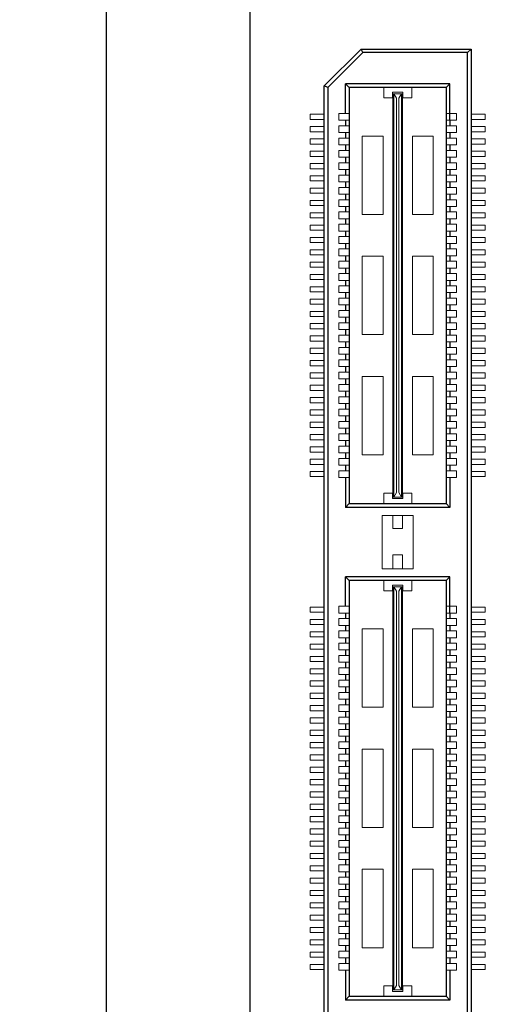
# Model space of a CAD drawing. Header units: millimetres. Extents: x 1418 to 1730, y -31 to 254.
# Tile 2 of 30: x 1418 to 1437, y 13 to 53. Entities that reach past the tile are written whole.
import ezdxf

# ---------------------------------------------------------------- set-up
doc = ezdxf.new("R2010")
doc.units = ezdxf.units.MM
doc.header["$LTSCALE"] = 0.1
for name, color, linetype in [('component', 7, 'Continuous'), ('Dinension', 5, 'Continuous'), ('outline', 6, 'Continuous')]:
    doc.layers.add(name, color=color, linetype=linetype)
doc.dimstyles.new('ISO-25', dxfattribs={"dimtxt": 2.5, "dimasz": 2.5, "dimexe": 1.25, "dimexo": 0.625, "dimtad": 1, "dimdsep": 46, "dimtxsty": 'Standard', "dimcen": 2.5, "dimadec": 0, "dimazin": 0, "dimtfac": 1, "dimtmove": 0, "dimatfit": 3, "dimfxl": 0, "dimarcsym": 0})

# ---------------------------------------------------------------- blocks, each defined once
blk = doc.blocks.new('*D5')
at = {"layer": 'Defpoints', "color": 0}
for p in [(1427.415, 140.095), (1421.584, -17.13), (1427.415, -17.13)]:
    blk.add_point(p, dxfattribs=at)
at = {"layer": 'Dinension', "color": 0, "lineweight": -2}
for p, q in [((1426.79, 140.095), (1420.334, 140.095)), ((1421.584, 137.595), (1421.584, -14.63)), ((1426.79, -17.13), (1420.334, -17.13))]:
    blk.add_line(p, q, dxfattribs=at)
at = {"layer": 'Dinension', "color": 0}
for points in [[(1421.168, 137.595), (1422.001, 137.595), (1421.584, 140.095)], [(1421.168, -14.63), (1422.001, -14.63), (1421.584, -17.13)]]:
    blk.add_solid(points, dxfattribs=at)
at = {"layer": 'Dinension', "color": 0, "insert": (1419.709, 61.482), "char_height": 2.5, "attachment_point": 5, "rotation": 90}
blk.add_mtext('157.23', dxfattribs=at)

msp = doc.modelspace()

# ---------------------------------------------------------------- linework, layer by layer
at = {"layer": 'component'}
for p, q in [((1430.43, 50.426), (1431.93, 51.927)), ((1431.992, 51.779), (1430.578, 50.365)), ((1431.992, 51.779), (1431.93, 51.927)), ((1431.93, 51.927), (1436.4, 51.927)), ((1436.252, 51.779), (1431.992, 51.779)), ((1436.252, 51.779), (1436.4, 51.927)), ((1436.252, -7.934), (1436.252, 51.779)), ((1436.4, 51.927), (1436.4, -8.082)), ((1430.43, -6.582), (1430.43, 50.426)), ((1430.578, 50.365), (1430.43, 50.426)), ((1430.578, 50.365), (1430.578, -6.521)), ((1431.447, 50.365), (1431.299, 50.511)), ((1431.299, 49.312), (1431.299, 50.511)), ((1435.532, 50.511), (1431.299, 50.511)), ((1431.447, 50.365), (1431.447, 33.485)), ((1435.384, 50.365), (1431.447, 50.365)), ((1435.384, 50.365), (1435.384, 33.485)), ((1435.386, 50.365), (1435.532, 50.511)), ((1435.532, 49.038), (1435.532, 50.511)), ((1431.299, 49.038), (1431.299, 48.812)), ((1435.532, 49.038), (1435.532, 48.812)), ((1431.299, 48.538), (1431.299, 48.312)), ((1435.532, 48.538), (1435.532, 48.312)), ((1431.299, 48.038), (1431.299, 47.812)), ((1435.532, 48.038), (1435.532, 47.812)), ((1431.299, 47.538), (1431.299, 47.312)), ((1435.532, 47.538), (1435.532, 47.312)), ((1431.299, 47.038), (1431.299, 46.812)), ((1435.532, 47.038), (1435.532, 46.812)), ((1431.299, 46.538), (1431.299, 46.312)), ((1435.532, 46.538), (1435.532, 46.312)), ((1431.299, 46.038), (1431.299, 45.812)), ((1435.532, 46.038), (1435.532, 45.812)), ((1431.299, 45.538), (1431.299, 45.312)), ((1435.532, 45.538), (1435.532, 45.312)), ((1431.299, 45.038), (1431.299, 44.812)), ((1435.532, 45.038), (1435.532, 44.812)), ((1431.299, 44.538), (1431.299, 44.312)), ((1435.532, 44.538), (1435.532, 44.312)), ((1431.299, 44.038), (1431.299, 43.812)), ((1435.532, 44.038), (1435.532, 43.812)), ((1431.299, 43.538), (1431.299, 43.312)), ((1435.532, 43.538), (1435.532, 43.312)), ((1431.299, 43.038), (1431.299, 42.812)), ((1435.532, 43.038), (1435.532, 42.812)), ((1431.299, 42.538), (1431.299, 42.312)), ((1435.532, 42.538), (1435.532, 42.312)), ((1431.299, 42.038), (1431.299, 41.812)), ((1435.532, 42.038), (1435.532, 41.812)), ((1431.299, 41.538), (1431.299, 41.312)), ((1435.532, 41.538), (1435.532, 41.312)), ((1431.299, 41.038), (1431.299, 40.812)), ((1435.532, 41.038), (1435.532, 40.812)), ((1431.299, 40.538), (1431.299, 40.312)), ((1435.532, 40.538), (1435.532, 40.312)), ((1431.299, 40.038), (1431.299, 39.812)), ((1435.532, 40.038), (1435.532, 39.812)), ((1431.299, 39.538), (1431.299, 39.312)), ((1435.532, 39.538), (1435.532, 39.312)), ((1431.299, 39.038), (1431.299, 38.812)), ((1435.532, 39.038), (1435.532, 38.812)), ((1431.299, 38.538), (1431.299, 38.312)), ((1435.532, 38.538), (1435.532, 38.312)), ((1431.299, 38.038), (1431.299, 37.812)), ((1435.532, 38.038), (1435.532, 37.812)), ((1431.299, 37.538), (1431.299, 37.312)), ((1435.532, 37.538), (1435.532, 37.312)), ((1431.299, 37.038), (1431.299, 36.812)), ((1435.532, 37.038), (1435.532, 36.812)), ((1431.299, 36.538), (1431.299, 36.312)), ((1435.532, 36.538), (1435.532, 36.312)), ((1431.299, 36.038), (1431.299, 35.812)), ((1435.532, 36.038), (1435.532, 35.812)), ((1431.299, 35.538), (1431.299, 35.312)), ((1435.532, 35.538), (1435.532, 35.312)), ((1431.299, 35.038), (1431.299, 34.812)), ((1435.532, 35.038), (1435.532, 34.812)), ((1431.299, 34.538), (1431.299, 33.32)), ((1435.532, 34.538), (1435.532, 33.32)), ((1431.447, 33.485), (1431.299, 33.32)), ((1435.532, 33.32), (1431.299, 33.32)), ((1431.447, 33.485), (1435.384, 33.485)), ((1435.384, 33.485), (1435.532, 33.32)), ((1431.299, 29.309), (1431.299, 30.508)), ((1431.447, 30.362), (1431.299, 30.508)), ((1435.532, 30.508), (1431.299, 30.508)), ((1435.386, 30.362), (1435.532, 30.508)), ((1435.532, 29.035), (1435.532, 30.508)), ((1431.447, 30.362), (1431.447, 13.482)), ((1435.384, 30.362), (1431.447, 30.362)), ((1435.384, 30.362), (1435.384, 13.482)), ((1431.299, 29.035), (1431.299, 28.809)), ((1435.532, 29.035), (1435.532, 28.809)), ((1431.299, 28.535), (1431.299, 28.309)), ((1435.532, 28.535), (1435.532, 28.309)), ((1431.299, 28.035), (1431.299, 27.809)), ((1435.532, 28.035), (1435.532, 27.809)), ((1431.299, 27.535), (1431.299, 27.309)), ((1435.532, 27.535), (1435.532, 27.309)), ((1431.299, 27.035), (1431.299, 26.809)), ((1435.532, 27.035), (1435.532, 26.809)), ((1431.299, 26.535), (1431.299, 26.309)), ((1435.532, 26.535), (1435.532, 26.309)), ((1431.299, 26.035), (1431.299, 25.809)), ((1435.532, 26.035), (1435.532, 25.809)), ((1431.299, 25.535), (1431.299, 25.309)), ((1435.532, 25.535), (1435.532, 25.309)), ((1431.299, 25.035), (1431.299, 24.809)), ((1435.532, 25.035), (1435.532, 24.809)), ((1431.299, 24.535), (1431.299, 24.309)), ((1435.532, 24.535), (1435.532, 24.309)), ((1431.299, 24.035), (1431.299, 23.809)), ((1435.532, 24.035), (1435.532, 23.809)), ((1431.299, 23.535), (1431.299, 23.309)), ((1435.532, 23.535), (1435.532, 23.309)), ((1431.299, 23.035), (1431.299, 22.809)), ((1435.532, 23.035), (1435.532, 22.809)), ((1431.299, 22.535), (1431.299, 22.309)), ((1435.532, 22.535), (1435.532, 22.309)), ((1431.299, 22.035), (1431.299, 21.809)), ((1435.532, 22.035), (1435.532, 21.809)), ((1431.299, 21.535), (1431.299, 21.309)), ((1435.532, 21.535), (1435.532, 21.309)), ((1431.299, 21.035), (1431.299, 20.809)), ((1435.532, 21.035), (1435.532, 20.809)), ((1431.299, 20.535), (1431.299, 20.309)), ((1435.532, 20.535), (1435.532, 20.309)), ((1431.299, 20.035), (1431.299, 19.809)), ((1435.532, 20.035), (1435.532, 19.809)), ((1431.299, 19.535), (1431.299, 19.309)), ((1435.532, 19.535), (1435.532, 19.309)), ((1431.299, 19.035), (1431.299, 18.809)), ((1435.532, 19.035), (1435.532, 18.809)), ((1431.299, 18.535), (1431.299, 18.309)), ((1435.532, 18.535), (1435.532, 18.309)), ((1431.299, 18.035), (1431.299, 17.809)), ((1435.532, 18.035), (1435.532, 17.809)), ((1431.299, 17.535), (1431.299, 17.309)), ((1435.532, 17.535), (1435.532, 17.309)), ((1431.299, 17.035), (1431.299, 16.809)), ((1435.532, 17.035), (1435.532, 16.809)), ((1431.299, 16.535), (1431.299, 16.309)), ((1435.532, 16.535), (1435.532, 16.309)), ((1431.299, 16.035), (1431.299, 15.809)), ((1435.532, 16.035), (1435.532, 15.809)), ((1431.299, 15.535), (1431.299, 15.309)), ((1435.532, 15.535), (1435.532, 15.309)), ((1431.299, 15.035), (1431.299, 14.809)), ((1435.532, 15.035), (1435.532, 14.809)), ((1431.299, 14.535), (1431.299, 13.317)), ((1435.532, 14.535), (1435.532, 13.317)), ((1431.447, 13.482), (1431.299, 13.317)), ((1435.532, 13.317), (1431.299, 13.317)), ((1431.447, 13.482), (1435.384, 13.482)), ((1435.384, 13.482), (1435.532, 13.317))]:
    msp.add_line(p, q, dxfattribs=at)
at = {"layer": 'component', "lineweight": 5}
for p, q in [((1432.85, 50.365), (1432.85, 49.945)), ((1433.981, 50.365), (1433.981, 49.945)), ((1433.205, 49.945), (1433.205, 50.171)), ((1433.625, 50.171), (1433.205, 50.171)), ((1433.221, 33.744), (1433.221, 50.107)), ((1433.221, 50.107), (1433.609, 50.107)), ((1433.254, 33.744), (1433.254, 50.107)), ((1433.367, 49.928), (1433.254, 50.107)), ((1433.464, 49.928), (1433.561, 50.107)), ((1433.561, 33.744), (1433.561, 50.107)), ((1433.609, 33.744), (1433.609, 50.107)), ((1433.625, 49.945), (1433.625, 50.171)), ((1433.205, 49.945), (1432.85, 49.945)), ((1433.367, 33.922), (1433.367, 49.928)), ((1433.464, 33.922), (1433.464, 49.928)), ((1433.981, 49.945), (1433.625, 49.945)), ((1429.861, 49.07), (1429.861, 49.28)), ((1429.861, 49.28), (1430.43, 49.28)), ((1431.024, 49.312), (1431.444, 49.312)), ((1431.024, 49.312), (1431.024, 49.038)), ((1435.806, 49.312), (1435.386, 49.312)), ((1435.806, 49.312), (1435.806, 49.038)), ((1436.97, 49.28), (1436.4, 49.28)), ((1436.97, 49.07), (1436.97, 49.28)), ((1429.861, 49.07), (1430.43, 49.07)), ((1429.861, 48.57), (1429.861, 48.78)), ((1429.861, 48.78), (1430.43, 48.78)), ((1431.024, 49.038), (1431.444, 49.038)), ((1431.024, 48.812), (1431.444, 48.812)), ((1431.024, 48.812), (1431.024, 48.538)), ((1435.806, 49.038), (1435.386, 49.038)), ((1435.806, 48.812), (1435.386, 48.812)), ((1435.806, 48.812), (1435.806, 48.538)), ((1436.97, 49.07), (1436.4, 49.07)), ((1436.97, 48.78), (1436.4, 48.78)), ((1436.97, 48.57), (1436.97, 48.78)), ((1429.861, 48.57), (1430.43, 48.57)), ((1431.024, 48.538), (1431.444, 48.538)), ((1431.977, 48.396), (1431.977, 45.213)), ((1432.817, 48.396), (1431.977, 48.396)), ((1432.817, 48.396), (1432.817, 45.213)), ((1434.013, 48.396), (1434.013, 45.213)), ((1434.853, 48.396), (1434.013, 48.396)), ((1434.853, 48.396), (1434.853, 45.213)), ((1435.806, 48.538), (1435.386, 48.538)), ((1436.97, 48.57), (1436.4, 48.57)), ((1429.861, 48.07), (1429.861, 48.28)), ((1429.861, 48.28), (1430.43, 48.28)), ((1429.861, 48.07), (1430.43, 48.07)), ((1431.024, 48.312), (1431.444, 48.312)), ((1431.024, 48.312), (1431.024, 48.038)), ((1431.024, 48.038), (1431.444, 48.038)), ((1435.806, 48.312), (1435.386, 48.312)), ((1435.806, 48.038), (1435.386, 48.038)), ((1435.806, 48.312), (1435.806, 48.038)), ((1436.97, 48.28), (1436.4, 48.28)), ((1436.97, 48.07), (1436.4, 48.07)), ((1436.97, 48.07), (1436.97, 48.28)), ((1429.861, 47.57), (1429.861, 47.78)), ((1429.861, 47.78), (1430.43, 47.78)), ((1429.861, 47.57), (1430.43, 47.57)), ((1431.024, 47.812), (1431.444, 47.812)), ((1431.024, 47.812), (1431.024, 47.538)), ((1435.806, 47.812), (1435.386, 47.812)), ((1435.806, 47.812), (1435.806, 47.538)), ((1436.97, 47.78), (1436.4, 47.78)), ((1436.97, 47.57), (1436.4, 47.57)), ((1436.97, 47.57), (1436.97, 47.78)), ((1429.861, 47.07), (1429.861, 47.28)), ((1429.861, 47.28), (1430.43, 47.28)), ((1431.024, 47.538), (1431.444, 47.538)), ((1431.024, 47.312), (1431.024, 47.038)), ((1431.024, 47.312), (1431.444, 47.312)), ((1435.806, 47.538), (1435.386, 47.538)), ((1435.806, 47.312), (1435.386, 47.312)), ((1435.806, 47.312), (1435.806, 47.038)), ((1436.97, 47.28), (1436.4, 47.28)), ((1436.97, 47.07), (1436.97, 47.28)), ((1429.861, 47.07), (1430.43, 47.07)), ((1429.861, 46.57), (1429.861, 46.78)), ((1429.861, 46.78), (1430.43, 46.78)), ((1431.024, 47.038), (1431.444, 47.038)), ((1431.024, 46.812), (1431.444, 46.812)), ((1431.024, 46.812), (1431.024, 46.538)), ((1435.806, 47.038), (1435.386, 47.038)), ((1435.806, 46.812), (1435.386, 46.812)), ((1435.806, 46.812), (1435.806, 46.538)), ((1436.97, 47.07), (1436.4, 47.07)), ((1436.97, 46.78), (1436.4, 46.78)), ((1436.97, 46.57), (1436.97, 46.78)), ((1429.861, 46.57), (1430.43, 46.57)), ((1431.024, 46.538), (1431.444, 46.538)), ((1435.806, 46.538), (1435.386, 46.538)), ((1436.97, 46.57), (1436.4, 46.57)), ((1429.861, 46.07), (1429.861, 46.28)), ((1429.861, 46.28), (1430.43, 46.28)), ((1429.861, 46.07), (1430.43, 46.07)), ((1431.024, 46.312), (1431.444, 46.312)), ((1431.024, 46.312), (1431.024, 46.038)), ((1431.024, 46.038), (1431.444, 46.038)), ((1435.806, 46.312), (1435.386, 46.312)), ((1435.806, 46.038), (1435.386, 46.038)), ((1435.806, 46.312), (1435.806, 46.038)), ((1436.97, 46.28), (1436.4, 46.28)), ((1436.97, 46.07), (1436.4, 46.07)), ((1436.97, 46.07), (1436.97, 46.28)), ((1429.861, 45.57), (1429.861, 45.78)), ((1429.861, 45.78), (1430.43, 45.78)), ((1429.861, 45.57), (1430.43, 45.57)), ((1431.024, 45.812), (1431.444, 45.812)), ((1431.024, 45.812), (1431.024, 45.538)), ((1435.806, 45.812), (1435.386, 45.812)), ((1435.806, 45.812), (1435.806, 45.538)), ((1436.97, 45.78), (1436.4, 45.78)), ((1436.97, 45.57), (1436.4, 45.57)), ((1436.97, 45.57), (1436.97, 45.78)), ((1429.861, 45.07), (1429.861, 45.28)), ((1429.861, 45.28), (1430.426, 45.28)), ((1431.024, 45.538), (1431.444, 45.538)), ((1431.024, 45.312), (1431.444, 45.312)), ((1431.024, 45.312), (1431.024, 45.038)), ((1432.817, 45.213), (1431.977, 45.213)), ((1434.853, 45.213), (1434.013, 45.213)), ((1435.806, 45.538), (1435.386, 45.538)), ((1435.806, 45.312), (1435.386, 45.312)), ((1435.806, 45.312), (1435.806, 45.038)), ((1436.97, 45.28), (1436.404, 45.28)), ((1436.97, 45.07), (1436.97, 45.28)), ((1429.861, 45.07), (1430.43, 45.07)), ((1429.861, 44.57), (1429.861, 44.78)), ((1429.861, 44.78), (1430.43, 44.78)), ((1431.024, 45.038), (1431.444, 45.038)), ((1431.024, 44.812), (1431.444, 44.812)), ((1431.024, 44.812), (1431.024, 44.538)), ((1435.806, 45.038), (1435.386, 45.038)), ((1435.806, 44.812), (1435.386, 44.812)), ((1435.806, 44.812), (1435.806, 44.538)), ((1436.97, 45.07), (1436.4, 45.07)), ((1436.97, 44.78), (1436.4, 44.78)), ((1436.97, 44.57), (1436.97, 44.78)), ((1429.861, 44.57), (1430.43, 44.57)), ((1431.024, 44.538), (1431.444, 44.538)), ((1435.806, 44.538), (1435.386, 44.538)), ((1436.97, 44.57), (1436.4, 44.57)), ((1429.861, 44.07), (1429.861, 44.28)), ((1429.861, 44.28), (1430.43, 44.28)), ((1429.861, 44.07), (1430.43, 44.07)), ((1431.024, 44.312), (1431.024, 44.038)), ((1431.024, 44.312), (1431.444, 44.312)), ((1431.024, 44.038), (1431.444, 44.038)), ((1435.806, 44.312), (1435.386, 44.312)), ((1435.806, 44.038), (1435.386, 44.038)), ((1435.806, 44.312), (1435.806, 44.038)), ((1436.97, 44.28), (1436.4, 44.28)), ((1436.97, 44.07), (1436.4, 44.07)), ((1436.97, 44.07), (1436.97, 44.28)), ((1429.861, 43.57), (1429.861, 43.78)), ((1429.861, 43.78), (1430.43, 43.78)), ((1429.861, 43.57), (1430.43, 43.57)), ((1431.024, 43.812), (1431.024, 43.538)), ((1431.024, 43.812), (1431.444, 43.812)), ((1435.806, 43.812), (1435.386, 43.812)), ((1435.806, 43.812), (1435.806, 43.538)), ((1436.97, 43.78), (1436.4, 43.78)), ((1436.97, 43.57), (1436.4, 43.57)), ((1436.97, 43.57), (1436.97, 43.78)), ((1429.861, 43.07), (1429.861, 43.28)), ((1429.861, 43.28), (1430.43, 43.28)), ((1431.024, 43.538), (1431.444, 43.538)), ((1431.024, 43.312), (1431.444, 43.312)), ((1431.024, 43.312), (1431.024, 43.038)), ((1432.817, 43.517), (1431.977, 43.517)), ((1431.977, 43.517), (1431.977, 40.334)), ((1432.817, 43.517), (1432.817, 40.334)), ((1434.853, 43.517), (1434.013, 43.517)), ((1434.013, 43.517), (1434.013, 40.334)), ((1434.853, 43.517), (1434.853, 40.334)), ((1435.806, 43.538), (1435.386, 43.538)), ((1435.806, 43.312), (1435.386, 43.312)), ((1435.806, 43.312), (1435.806, 43.038)), ((1436.97, 43.28), (1436.4, 43.28)), ((1436.97, 43.07), (1436.97, 43.28)), ((1429.861, 43.07), (1430.43, 43.07)), ((1429.861, 42.57), (1429.861, 42.78)), ((1429.861, 42.78), (1430.43, 42.78)), ((1431.024, 43.038), (1431.444, 43.038)), ((1431.024, 42.812), (1431.444, 42.812)), ((1431.024, 42.812), (1431.024, 42.538)), ((1435.806, 43.038), (1435.386, 43.038)), ((1435.806, 42.812), (1435.386, 42.812)), ((1435.806, 42.812), (1435.806, 42.538)), ((1436.97, 43.07), (1436.4, 43.07)), ((1436.97, 42.78), (1436.4, 42.78)), ((1436.97, 42.57), (1436.97, 42.78)), ((1429.861, 42.57), (1430.43, 42.57)), ((1431.024, 42.538), (1431.444, 42.538)), ((1435.806, 42.538), (1435.386, 42.538)), ((1436.97, 42.57), (1436.4, 42.57)), ((1429.861, 42.28), (1430.43, 42.28)), ((1429.861, 42.07), (1429.861, 42.28)), ((1429.861, 42.07), (1430.43, 42.07)), ((1431.024, 42.312), (1431.444, 42.312)), ((1431.024, 42.312), (1431.024, 42.038)), ((1431.024, 42.038), (1431.444, 42.038)), ((1435.806, 42.312), (1435.386, 42.312)), ((1435.806, 42.038), (1435.386, 42.038)), ((1435.806, 42.312), (1435.806, 42.038)), ((1436.97, 42.28), (1436.4, 42.28)), ((1436.97, 42.07), (1436.4, 42.07)), ((1436.97, 42.07), (1436.97, 42.28)), ((1429.861, 41.57), (1429.861, 41.78)), ((1429.861, 41.78), (1430.43, 41.78)), ((1429.861, 41.57), (1430.43, 41.57)), ((1431.024, 41.812), (1431.444, 41.812)), ((1431.024, 41.812), (1431.024, 41.538)), ((1435.806, 41.812), (1435.386, 41.812)), ((1435.806, 41.812), (1435.806, 41.538)), ((1436.97, 41.78), (1436.4, 41.78)), ((1436.97, 41.57), (1436.4, 41.57)), ((1436.97, 41.57), (1436.97, 41.78)), ((1429.861, 41.07), (1429.861, 41.28)), ((1429.861, 41.28), (1430.43, 41.28)), ((1431.024, 41.538), (1431.444, 41.538)), ((1431.024, 41.312), (1431.444, 41.312)), ((1431.024, 41.312), (1431.024, 41.038)), ((1435.806, 41.538), (1435.386, 41.538)), ((1435.806, 41.312), (1435.386, 41.312)), ((1435.806, 41.312), (1435.806, 41.038)), ((1436.97, 41.28), (1436.4, 41.28)), ((1436.97, 41.07), (1436.97, 41.28)), ((1429.861, 41.07), (1430.43, 41.07)), ((1429.861, 40.57), (1429.861, 40.78)), ((1429.861, 40.78), (1430.43, 40.78)), ((1431.024, 41.038), (1431.444, 41.038)), ((1431.024, 40.812), (1431.444, 40.812)), ((1431.024, 40.812), (1431.024, 40.538)), ((1435.806, 41.038), (1435.386, 41.038)), ((1435.806, 40.812), (1435.386, 40.812)), ((1435.806, 40.812), (1435.806, 40.538)), ((1436.97, 41.07), (1436.4, 41.07)), ((1436.97, 40.78), (1436.4, 40.78)), ((1436.97, 40.57), (1436.97, 40.78)), ((1429.861, 40.57), (1430.43, 40.57)), ((1431.024, 40.538), (1431.444, 40.538)), ((1435.806, 40.538), (1435.386, 40.538)), ((1436.97, 40.57), (1436.4, 40.57)), ((1429.861, 40.07), (1429.861, 40.28)), ((1429.861, 40.28), (1430.43, 40.28)), ((1429.861, 40.07), (1430.43, 40.07)), ((1431.024, 40.312), (1431.444, 40.312)), ((1431.024, 40.312), (1431.024, 40.038)), ((1431.024, 40.038), (1431.444, 40.038)), ((1432.817, 40.334), (1431.977, 40.334)), ((1434.853, 40.334), (1434.013, 40.334)), ((1435.806, 40.312), (1435.386, 40.312)), ((1435.806, 40.038), (1435.386, 40.038)), ((1435.806, 40.312), (1435.806, 40.038)), ((1436.97, 40.28), (1436.4, 40.28)), ((1436.97, 40.07), (1436.4, 40.07)), ((1436.97, 40.07), (1436.97, 40.28)), ((1429.861, 39.57), (1429.861, 39.78)), ((1429.861, 39.78), (1430.43, 39.78)), ((1429.861, 39.57), (1430.43, 39.57)), ((1431.024, 39.812), (1431.444, 39.812)), ((1431.024, 39.812), (1431.024, 39.538)), ((1435.806, 39.812), (1435.386, 39.812)), ((1435.806, 39.812), (1435.806, 39.538)), ((1436.97, 39.78), (1436.4, 39.78)), ((1436.97, 39.57), (1436.4, 39.57)), ((1436.97, 39.57), (1436.97, 39.78)), ((1429.861, 39.07), (1429.861, 39.28)), ((1429.861, 39.28), (1430.426, 39.28)), ((1431.024, 39.538), (1431.444, 39.538)), ((1431.024, 39.312), (1431.444, 39.312)), ((1431.024, 39.312), (1431.024, 39.038)), ((1435.806, 39.538), (1435.386, 39.538)), ((1435.806, 39.312), (1435.386, 39.312)), ((1435.806, 39.312), (1435.806, 39.038)), ((1436.97, 39.28), (1436.404, 39.28)), ((1436.97, 39.07), (1436.97, 39.28)), ((1429.861, 39.07), (1430.43, 39.07)), ((1429.861, 38.57), (1429.861, 38.78)), ((1429.861, 38.78), (1430.43, 38.78)), ((1431.024, 39.038), (1431.444, 39.038)), ((1431.024, 38.812), (1431.444, 38.812)), ((1431.024, 38.812), (1431.024, 38.538)), ((1435.806, 39.038), (1435.386, 39.038)), ((1435.806, 38.812), (1435.386, 38.812)), ((1435.806, 38.812), (1435.806, 38.538)), ((1436.97, 39.07), (1436.4, 39.07)), ((1436.97, 38.78), (1436.4, 38.78)), ((1436.97, 38.57), (1436.97, 38.78)), ((1429.861, 38.57), (1430.43, 38.57)), ((1431.024, 38.538), (1431.444, 38.538)), ((1431.977, 38.637), (1431.977, 35.454)), ((1432.817, 38.637), (1431.977, 38.637)), ((1432.817, 38.637), (1432.817, 35.454)), ((1434.013, 38.637), (1434.013, 35.454)), ((1434.853, 38.637), (1434.013, 38.637)), ((1434.853, 38.637), (1434.853, 35.454)), ((1435.806, 38.538), (1435.386, 38.538)), ((1436.97, 38.57), (1436.4, 38.57)), ((1429.861, 38.07), (1429.861, 38.28)), ((1429.861, 38.28), (1430.43, 38.28)), ((1429.861, 38.07), (1430.43, 38.07)), ((1431.024, 38.312), (1431.444, 38.312)), ((1431.024, 38.312), (1431.024, 38.038)), ((1431.024, 38.038), (1431.444, 38.038)), ((1435.806, 38.312), (1435.386, 38.312)), ((1435.806, 38.038), (1435.386, 38.038)), ((1435.806, 38.312), (1435.806, 38.038)), ((1436.97, 38.28), (1436.4, 38.28)), ((1436.97, 38.07), (1436.4, 38.07)), ((1436.97, 38.07), (1436.97, 38.28)), ((1429.861, 37.57), (1429.861, 37.78)), ((1429.861, 37.78), (1430.43, 37.78)), ((1429.861, 37.57), (1430.43, 37.57)), ((1431.024, 37.812), (1431.444, 37.812)), ((1431.024, 37.812), (1431.024, 37.538)), ((1435.806, 37.812), (1435.386, 37.812)), ((1435.806, 37.812), (1435.806, 37.538)), ((1436.97, 37.78), (1436.4, 37.78)), ((1436.97, 37.57), (1436.4, 37.57)), ((1436.97, 37.57), (1436.97, 37.78)), ((1429.861, 37.07), (1429.861, 37.28)), ((1429.861, 37.28), (1430.43, 37.28)), ((1431.024, 37.538), (1431.444, 37.538)), ((1431.024, 37.312), (1431.444, 37.312)), ((1431.024, 37.312), (1431.024, 37.038)), ((1435.806, 37.538), (1435.386, 37.538)), ((1435.806, 37.312), (1435.386, 37.312)), ((1435.806, 37.312), (1435.806, 37.038)), ((1436.97, 37.28), (1436.4, 37.28)), ((1436.97, 37.07), (1436.97, 37.28)), ((1429.861, 37.07), (1430.43, 37.07)), ((1429.861, 36.57), (1429.861, 36.78)), ((1429.861, 36.78), (1430.43, 36.78)), ((1431.024, 37.038), (1431.444, 37.038)), ((1431.024, 36.812), (1431.444, 36.812)), ((1431.024, 36.812), (1431.024, 36.538)), ((1435.806, 37.038), (1435.386, 37.038)), ((1435.806, 36.812), (1435.386, 36.812)), ((1435.806, 36.812), (1435.806, 36.538)), ((1436.97, 37.07), (1436.4, 37.07)), ((1436.97, 36.78), (1436.4, 36.78)), ((1436.97, 36.57), (1436.97, 36.78)), ((1429.861, 36.57), (1430.43, 36.57)), ((1431.024, 36.538), (1431.444, 36.538)), ((1435.806, 36.538), (1435.386, 36.538)), ((1436.97, 36.57), (1436.4, 36.57)), ((1429.861, 36.07), (1429.861, 36.28)), ((1429.861, 36.28), (1430.426, 36.28)), ((1429.861, 36.07), (1430.43, 36.07)), ((1431.024, 36.312), (1431.444, 36.312)), ((1431.024, 36.312), (1431.024, 36.038)), ((1431.024, 36.038), (1431.444, 36.038)), ((1435.806, 36.312), (1435.386, 36.312)), ((1435.806, 36.038), (1435.386, 36.038)), ((1435.806, 36.312), (1435.806, 36.038)), ((1436.97, 36.07), (1436.4, 36.07)), ((1436.97, 36.28), (1436.404, 36.28)), ((1436.97, 36.07), (1436.97, 36.28)), ((1429.861, 35.57), (1429.861, 35.78)), ((1429.861, 35.78), (1430.43, 35.78)), ((1429.861, 35.57), (1430.43, 35.57)), ((1431.024, 35.812), (1431.444, 35.812)), ((1431.024, 35.812), (1431.024, 35.538)), ((1435.806, 35.812), (1435.386, 35.812)), ((1435.806, 35.812), (1435.806, 35.538)), ((1436.97, 35.78), (1436.4, 35.78)), ((1436.97, 35.57), (1436.4, 35.57)), ((1436.97, 35.57), (1436.97, 35.78)), ((1429.861, 35.07), (1429.861, 35.28)), ((1429.861, 35.28), (1430.43, 35.28)), ((1431.024, 35.538), (1431.444, 35.538)), ((1431.024, 35.312), (1431.444, 35.312)), ((1431.024, 35.312), (1431.024, 35.038)), ((1432.817, 35.454), (1431.977, 35.454)), ((1434.853, 35.454), (1434.013, 35.454)), ((1435.806, 35.538), (1435.386, 35.538)), ((1435.806, 35.312), (1435.386, 35.312)), ((1435.806, 35.312), (1435.806, 35.038)), ((1436.97, 35.28), (1436.4, 35.28)), ((1436.97, 35.07), (1436.97, 35.28)), ((1429.861, 35.07), (1430.43, 35.07)), ((1429.861, 34.57), (1429.861, 34.78)), ((1429.861, 34.78), (1430.43, 34.78)), ((1431.024, 35.038), (1431.444, 35.038)), ((1431.024, 34.812), (1431.444, 34.812)), ((1431.024, 34.812), (1431.024, 34.538)), ((1435.806, 35.038), (1435.386, 35.038)), ((1435.806, 34.812), (1435.386, 34.812)), ((1435.806, 34.812), (1435.806, 34.538)), ((1436.97, 35.07), (1436.4, 35.07)), ((1436.97, 34.78), (1436.4, 34.78)), ((1436.97, 34.57), (1436.97, 34.78)), ((1429.861, 34.57), (1430.43, 34.57)), ((1431.024, 34.538), (1431.444, 34.538)), ((1435.806, 34.538), (1435.386, 34.538)), ((1436.97, 34.57), (1436.4, 34.57)), ((1433.205, 33.905), (1432.85, 33.905)), ((1432.85, 33.485), (1432.85, 33.905)), ((1433.205, 33.905), (1433.205, 33.679)), ((1433.625, 33.679), (1433.205, 33.679)), ((1433.221, 33.744), (1433.609, 33.744)), ((1433.367, 33.922), (1433.254, 33.744)), ((1433.464, 33.922), (1433.561, 33.744)), ((1433.981, 33.905), (1433.625, 33.905)), ((1433.625, 33.905), (1433.625, 33.679)), ((1433.981, 33.485), (1433.981, 33.905)), ((1432.785, 32.996), (1432.785, 30.831)), ((1434.045, 32.996), (1432.785, 32.996)), ((1433.221, 32.996), (1433.221, 32.463)), ((1433.609, 32.996), (1433.609, 32.463)), ((1434.045, 32.996), (1434.045, 30.831)), ((1433.609, 32.463), (1433.221, 32.463)), ((1433.221, 31.397), (1433.221, 30.831)), ((1433.609, 31.397), (1433.221, 31.397)), ((1433.609, 31.397), (1433.609, 30.831)), ((1434.045, 30.831), (1432.785, 30.831)), ((1432.85, 30.362), (1432.85, 29.942)), ((1433.205, 29.942), (1433.205, 30.168)), ((1433.625, 30.168), (1433.205, 30.168)), ((1433.221, 13.741), (1433.221, 30.104)), ((1433.221, 30.104), (1433.609, 30.104)), ((1433.254, 13.741), (1433.254, 30.104)), ((1433.367, 29.925), (1433.254, 30.104)), ((1433.464, 29.925), (1433.561, 30.104)), ((1433.561, 13.741), (1433.561, 30.104)), ((1433.609, 13.741), (1433.609, 30.104)), ((1433.625, 29.942), (1433.625, 30.168)), ((1433.981, 30.362), (1433.981, 29.942)), ((1433.205, 29.942), (1432.85, 29.942)), ((1433.367, 13.919), (1433.367, 29.925)), ((1433.464, 13.919), (1433.464, 29.925)), ((1433.981, 29.942), (1433.625, 29.942)), ((1429.861, 29.067), (1429.861, 29.277)), ((1429.861, 29.277), (1430.43, 29.277)), ((1431.024, 29.309), (1431.444, 29.309)), ((1431.024, 29.309), (1431.024, 29.035)), ((1435.806, 29.309), (1435.386, 29.309)), ((1435.806, 29.309), (1435.806, 29.035)), ((1436.97, 29.277), (1436.4, 29.277)), ((1436.97, 29.067), (1436.97, 29.277)), ((1429.861, 29.067), (1430.43, 29.067)), ((1429.861, 28.567), (1429.861, 28.777)), ((1429.861, 28.777), (1430.43, 28.777)), ((1431.024, 29.035), (1431.444, 29.035)), ((1431.024, 28.809), (1431.444, 28.809)), ((1431.024, 28.809), (1431.024, 28.535)), ((1435.806, 29.035), (1435.386, 29.035)), ((1435.806, 28.809), (1435.386, 28.809)), ((1435.806, 28.809), (1435.806, 28.535)), ((1436.97, 29.067), (1436.4, 29.067)), ((1436.97, 28.777), (1436.4, 28.777)), ((1436.97, 28.567), (1436.97, 28.777)), ((1429.861, 28.567), (1430.43, 28.567)), ((1431.024, 28.535), (1431.444, 28.535)), ((1432.817, 28.393), (1431.977, 28.393)), ((1431.977, 28.393), (1431.977, 25.21)), ((1432.817, 28.393), (1432.817, 25.21)), ((1434.853, 28.393), (1434.013, 28.393)), ((1434.013, 28.393), (1434.013, 25.21)), ((1434.853, 28.393), (1434.853, 25.21)), ((1435.806, 28.535), (1435.386, 28.535)), ((1436.97, 28.567), (1436.4, 28.567)), ((1429.861, 28.067), (1429.861, 28.277)), ((1429.861, 28.277), (1430.43, 28.277)), ((1429.861, 28.067), (1430.43, 28.067)), ((1431.024, 28.309), (1431.444, 28.309)), ((1431.024, 28.309), (1431.024, 28.035)), ((1431.024, 28.035), (1431.444, 28.035)), ((1435.806, 28.309), (1435.386, 28.309)), ((1435.806, 28.035), (1435.386, 28.035)), ((1435.806, 28.309), (1435.806, 28.035)), ((1436.97, 28.277), (1436.4, 28.277)), ((1436.97, 28.067), (1436.4, 28.067)), ((1436.97, 28.067), (1436.97, 28.277)), ((1429.861, 27.567), (1429.861, 27.777)), ((1429.861, 27.777), (1430.43, 27.777)), ((1431.024, 27.809), (1431.444, 27.809)), ((1431.024, 27.809), (1431.024, 27.535)), ((1435.806, 27.809), (1435.386, 27.809)), ((1435.806, 27.809), (1435.806, 27.535)), ((1436.97, 27.777), (1436.4, 27.777)), ((1436.97, 27.567), (1436.97, 27.777)), ((1429.861, 27.567), (1430.43, 27.567)), ((1429.861, 27.067), (1429.861, 27.277)), ((1429.861, 27.277), (1430.43, 27.277)), ((1431.024, 27.535), (1431.444, 27.535)), ((1431.024, 27.309), (1431.444, 27.309)), ((1431.024, 27.309), (1431.024, 27.035)), ((1435.806, 27.535), (1435.386, 27.535)), ((1435.806, 27.309), (1435.386, 27.309)), ((1435.806, 27.309), (1435.806, 27.035)), ((1436.97, 27.567), (1436.4, 27.567)), ((1436.97, 27.277), (1436.4, 27.277)), ((1436.97, 27.067), (1436.97, 27.277)), ((1429.861, 27.067), (1430.43, 27.067)), ((1429.861, 26.567), (1429.861, 26.777)), ((1429.861, 26.777), (1430.43, 26.777)), ((1431.024, 27.035), (1431.444, 27.035)), ((1431.024, 26.809), (1431.444, 26.809)), ((1431.024, 26.809), (1431.024, 26.535)), ((1435.806, 27.035), (1435.386, 27.035)), ((1435.806, 26.809), (1435.386, 26.809)), ((1435.806, 26.809), (1435.806, 26.535)), ((1436.97, 27.067), (1436.4, 27.067)), ((1436.97, 26.777), (1436.4, 26.777)), ((1436.97, 26.567), (1436.97, 26.777)), ((1429.861, 26.567), (1430.43, 26.567)), ((1431.024, 26.535), (1431.444, 26.535)), ((1435.806, 26.535), (1435.386, 26.535)), ((1436.97, 26.567), (1436.4, 26.567)), ((1429.861, 26.277), (1430.43, 26.277)), ((1429.861, 26.067), (1429.861, 26.277)), ((1429.861, 26.067), (1430.43, 26.067)), ((1431.024, 26.309), (1431.444, 26.309)), ((1431.024, 26.309), (1431.024, 26.035)), ((1431.024, 26.035), (1431.444, 26.035)), ((1435.806, 26.309), (1435.386, 26.309)), ((1435.806, 26.035), (1435.386, 26.035)), ((1435.806, 26.309), (1435.806, 26.035)), ((1436.97, 26.277), (1436.4, 26.277)), ((1436.97, 26.067), (1436.4, 26.067)), ((1436.97, 26.067), (1436.97, 26.277)), ((1429.861, 25.567), (1429.861, 25.777)), ((1429.861, 25.777), (1430.43, 25.777)), ((1431.024, 25.809), (1431.444, 25.809)), ((1431.024, 25.809), (1431.024, 25.535)), ((1435.806, 25.809), (1435.386, 25.809)), ((1435.806, 25.809), (1435.806, 25.535)), ((1436.97, 25.777), (1436.4, 25.777)), ((1436.97, 25.567), (1436.97, 25.777)), ((1429.861, 25.567), (1430.43, 25.567)), ((1429.861, 25.067), (1429.861, 25.277)), ((1429.861, 25.277), (1430.426, 25.277)), ((1431.024, 25.535), (1431.444, 25.535)), ((1431.024, 25.309), (1431.444, 25.309)), ((1431.024, 25.309), (1431.024, 25.035)), ((1432.817, 25.21), (1431.977, 25.21)), ((1434.853, 25.21), (1434.013, 25.21)), ((1435.806, 25.535), (1435.386, 25.535)), ((1435.806, 25.309), (1435.386, 25.309)), ((1435.806, 25.309), (1435.806, 25.035)), ((1436.97, 25.567), (1436.4, 25.567)), ((1436.97, 25.277), (1436.404, 25.277)), ((1436.97, 25.067), (1436.97, 25.277)), ((1429.861, 25.067), (1430.43, 25.067)), ((1429.861, 24.567), (1429.861, 24.777)), ((1429.861, 24.777), (1430.43, 24.777)), ((1431.024, 25.035), (1431.444, 25.035)), ((1431.024, 24.809), (1431.024, 24.535)), ((1431.024, 24.809), (1431.444, 24.809)), ((1435.806, 25.035), (1435.386, 25.035)), ((1435.806, 24.809), (1435.386, 24.809)), ((1435.806, 24.809), (1435.806, 24.535)), ((1436.97, 25.067), (1436.4, 25.067)), ((1436.97, 24.777), (1436.4, 24.777)), ((1436.97, 24.567), (1436.97, 24.777)), ((1429.861, 24.567), (1430.43, 24.567)), ((1431.024, 24.535), (1431.444, 24.535)), ((1435.806, 24.535), (1435.386, 24.535)), ((1436.97, 24.567), (1436.4, 24.567)), ((1429.861, 24.067), (1429.861, 24.277)), ((1429.861, 24.277), (1430.43, 24.277)), ((1429.861, 24.067), (1430.43, 24.067)), ((1431.024, 24.309), (1431.444, 24.309)), ((1431.024, 24.309), (1431.024, 24.035)), ((1431.024, 24.035), (1431.444, 24.035)), ((1435.806, 24.309), (1435.386, 24.309)), ((1435.806, 24.035), (1435.386, 24.035)), ((1435.806, 24.309), (1435.806, 24.035)), ((1436.97, 24.277), (1436.4, 24.277)), ((1436.97, 24.067), (1436.4, 24.067)), ((1436.97, 24.067), (1436.97, 24.277)), ((1429.861, 23.567), (1429.861, 23.777)), ((1429.861, 23.777), (1430.43, 23.777)), ((1431.024, 23.809), (1431.024, 23.535)), ((1431.024, 23.809), (1431.444, 23.809)), ((1435.806, 23.809), (1435.386, 23.809)), ((1435.806, 23.809), (1435.806, 23.535)), ((1436.97, 23.777), (1436.4, 23.777)), ((1436.97, 23.567), (1436.97, 23.777)), ((1429.861, 23.567), (1430.43, 23.567)), ((1429.861, 23.067), (1429.861, 23.277)), ((1429.861, 23.277), (1430.43, 23.277)), ((1431.024, 23.535), (1431.444, 23.535)), ((1431.024, 23.309), (1431.444, 23.309)), ((1431.024, 23.309), (1431.024, 23.035)), ((1431.977, 23.514), (1431.977, 20.331)), ((1432.817, 23.514), (1431.977, 23.514)), ((1432.817, 23.514), (1432.817, 20.331)), ((1434.013, 23.514), (1434.013, 20.331)), ((1434.853, 23.514), (1434.013, 23.514)), ((1434.853, 23.514), (1434.853, 20.331)), ((1435.806, 23.535), (1435.386, 23.535)), ((1435.806, 23.309), (1435.386, 23.309)), ((1435.806, 23.309), (1435.806, 23.035)), ((1436.97, 23.567), (1436.4, 23.567)), ((1436.97, 23.277), (1436.4, 23.277)), ((1436.97, 23.067), (1436.97, 23.277)), ((1429.861, 23.067), (1430.43, 23.067)), ((1431.024, 23.035), (1431.444, 23.035)), ((1431.024, 22.809), (1431.444, 22.809)), ((1431.024, 22.809), (1431.024, 22.535)), ((1435.806, 23.035), (1435.386, 23.035)), ((1435.806, 22.809), (1435.386, 22.809)), ((1435.806, 22.809), (1435.806, 22.535)), ((1436.97, 23.067), (1436.4, 23.067)), ((1429.861, 22.567), (1429.861, 22.777)), ((1429.861, 22.777), (1430.43, 22.777)), ((1429.861, 22.567), (1430.43, 22.567)), ((1431.024, 22.535), (1431.444, 22.535)), ((1435.806, 22.535), (1435.386, 22.535)), ((1436.97, 22.777), (1436.4, 22.777)), ((1436.97, 22.567), (1436.4, 22.567)), ((1436.97, 22.567), (1436.97, 22.777)), ((1429.861, 22.067), (1429.861, 22.277)), ((1429.861, 22.277), (1430.43, 22.277)), ((1429.861, 22.067), (1430.43, 22.067)), ((1431.024, 22.309), (1431.444, 22.309)), ((1431.024, 22.309), (1431.024, 22.035)), ((1431.024, 22.035), (1431.444, 22.035)), ((1435.806, 22.309), (1435.386, 22.309)), ((1435.806, 22.035), (1435.386, 22.035)), ((1435.806, 22.309), (1435.806, 22.035)), ((1436.97, 22.277), (1436.4, 22.277)), ((1436.97, 22.067), (1436.4, 22.067)), ((1436.97, 22.067), (1436.97, 22.277)), ((1429.861, 21.567), (1429.861, 21.777)), ((1429.861, 21.777), (1430.43, 21.777)), ((1431.024, 21.809), (1431.444, 21.809)), ((1431.024, 21.809), (1431.024, 21.535)), ((1435.806, 21.809), (1435.386, 21.809)), ((1435.806, 21.809), (1435.806, 21.535)), ((1436.97, 21.777), (1436.4, 21.777)), ((1436.97, 21.567), (1436.97, 21.777)), ((1429.861, 21.567), (1430.43, 21.567)), ((1429.861, 21.277), (1430.43, 21.277)), ((1429.861, 21.067), (1429.861, 21.277)), ((1431.024, 21.535), (1431.444, 21.535)), ((1431.024, 21.309), (1431.444, 21.309)), ((1431.024, 21.309), (1431.024, 21.035)), ((1435.806, 21.535), (1435.386, 21.535)), ((1435.806, 21.309), (1435.386, 21.309)), ((1435.806, 21.309), (1435.806, 21.035)), ((1436.97, 21.567), (1436.4, 21.567)), ((1436.97, 21.277), (1436.4, 21.277)), ((1436.97, 21.067), (1436.97, 21.277)), ((1429.861, 21.067), (1430.43, 21.067)), ((1431.024, 21.035), (1431.444, 21.035)), ((1431.024, 20.809), (1431.444, 20.809)), ((1431.024, 20.809), (1431.024, 20.535)), ((1435.806, 21.035), (1435.386, 21.035)), ((1435.806, 20.809), (1435.386, 20.809)), ((1435.806, 20.809), (1435.806, 20.535)), ((1436.97, 21.067), (1436.4, 21.067)), ((1429.861, 20.567), (1429.861, 20.777)), ((1429.861, 20.777), (1430.43, 20.777)), ((1429.861, 20.567), (1430.43, 20.567)), ((1431.024, 20.535), (1431.444, 20.535)), ((1435.806, 20.535), (1435.386, 20.535)), ((1436.97, 20.777), (1436.4, 20.777)), ((1436.97, 20.567), (1436.4, 20.567)), ((1436.97, 20.567), (1436.97, 20.777)), ((1429.861, 20.067), (1429.861, 20.277)), ((1429.861, 20.277), (1430.43, 20.277)), ((1429.861, 20.067), (1430.43, 20.067)), ((1431.024, 20.309), (1431.444, 20.309)), ((1431.024, 20.309), (1431.024, 20.035)), ((1431.024, 20.035), (1431.444, 20.035)), ((1432.817, 20.331), (1431.977, 20.331)), ((1434.853, 20.331), (1434.013, 20.331)), ((1435.806, 20.309), (1435.386, 20.309)), ((1435.806, 20.035), (1435.386, 20.035)), ((1435.806, 20.309), (1435.806, 20.035)), ((1436.97, 20.277), (1436.4, 20.277)), ((1436.97, 20.067), (1436.4, 20.067)), ((1436.97, 20.067), (1436.97, 20.277)), ((1429.861, 19.567), (1429.861, 19.777)), ((1429.861, 19.777), (1430.43, 19.777)), ((1431.024, 19.809), (1431.444, 19.809)), ((1431.024, 19.809), (1431.024, 19.535)), ((1435.806, 19.809), (1435.386, 19.809)), ((1435.806, 19.809), (1435.806, 19.535)), ((1436.97, 19.777), (1436.4, 19.777)), ((1436.97, 19.567), (1436.97, 19.777)), ((1429.861, 19.567), (1430.43, 19.567)), ((1429.861, 19.067), (1429.861, 19.277)), ((1429.861, 19.277), (1430.426, 19.277)), ((1431.024, 19.535), (1431.444, 19.535)), ((1431.024, 19.309), (1431.444, 19.309)), ((1431.024, 19.309), (1431.024, 19.035)), ((1435.806, 19.535), (1435.386, 19.535)), ((1435.806, 19.309), (1435.386, 19.309)), ((1435.806, 19.309), (1435.806, 19.035)), ((1436.97, 19.567), (1436.4, 19.567)), ((1436.97, 19.277), (1436.404, 19.277)), ((1436.97, 19.067), (1436.97, 19.277)), ((1429.861, 19.067), (1430.43, 19.067)), ((1431.024, 19.035), (1431.444, 19.035)), ((1431.024, 18.809), (1431.444, 18.809)), ((1431.024, 18.809), (1431.024, 18.535)), ((1435.806, 19.035), (1435.386, 19.035)), ((1435.806, 18.809), (1435.386, 18.809)), ((1435.806, 18.809), (1435.806, 18.535)), ((1436.97, 19.067), (1436.4, 19.067)), ((1429.861, 18.567), (1429.861, 18.777)), ((1429.861, 18.777), (1430.43, 18.777)), ((1429.861, 18.567), (1430.43, 18.567)), ((1431.024, 18.535), (1431.444, 18.535)), ((1431.977, 18.634), (1431.977, 15.451)), ((1432.817, 18.634), (1431.977, 18.634)), ((1432.817, 18.634), (1432.817, 15.451)), ((1434.013, 18.634), (1434.013, 15.451)), ((1434.853, 18.634), (1434.013, 18.634)), ((1434.853, 18.634), (1434.853, 15.451)), ((1435.806, 18.535), (1435.386, 18.535)), ((1436.97, 18.777), (1436.4, 18.777)), ((1436.97, 18.567), (1436.4, 18.567)), ((1436.97, 18.567), (1436.97, 18.777)), ((1429.861, 18.067), (1429.861, 18.277)), ((1429.861, 18.277), (1430.43, 18.277)), ((1429.861, 18.067), (1430.43, 18.067)), ((1431.024, 18.309), (1431.444, 18.309)), ((1431.024, 18.309), (1431.024, 18.035)), ((1431.024, 18.035), (1431.444, 18.035)), ((1435.806, 18.309), (1435.386, 18.309)), ((1435.806, 18.035), (1435.386, 18.035)), ((1435.806, 18.309), (1435.806, 18.035)), ((1436.97, 18.277), (1436.4, 18.277)), ((1436.97, 18.067), (1436.4, 18.067)), ((1436.97, 18.067), (1436.97, 18.277)), ((1429.861, 17.567), (1429.861, 17.777)), ((1429.861, 17.777), (1430.43, 17.777)), ((1431.024, 17.809), (1431.444, 17.809)), ((1431.024, 17.809), (1431.024, 17.535)), ((1435.806, 17.809), (1435.386, 17.809)), ((1435.806, 17.809), (1435.806, 17.535)), ((1436.97, 17.777), (1436.4, 17.777)), ((1436.97, 17.567), (1436.97, 17.777)), ((1429.861, 17.567), (1430.43, 17.567)), ((1429.861, 17.067), (1429.861, 17.277)), ((1429.861, 17.277), (1430.43, 17.277)), ((1431.024, 17.535), (1431.444, 17.535)), ((1431.024, 17.309), (1431.444, 17.309)), ((1431.024, 17.309), (1431.024, 17.035)), ((1435.806, 17.535), (1435.386, 17.535)), ((1435.806, 17.309), (1435.386, 17.309)), ((1435.806, 17.309), (1435.806, 17.035)), ((1436.97, 17.567), (1436.4, 17.567)), ((1436.97, 17.277), (1436.4, 17.277)), ((1436.97, 17.067), (1436.97, 17.277)), ((1429.861, 17.067), (1430.43, 17.067)), ((1431.024, 17.035), (1431.444, 17.035)), ((1431.024, 16.809), (1431.444, 16.809)), ((1431.024, 16.809), (1431.024, 16.535)), ((1435.806, 17.035), (1435.386, 17.035)), ((1435.806, 16.809), (1435.386, 16.809)), ((1435.806, 16.809), (1435.806, 16.535)), ((1436.97, 17.067), (1436.4, 17.067)), ((1429.861, 16.567), (1429.861, 16.777)), ((1429.861, 16.777), (1430.43, 16.777)), ((1429.861, 16.567), (1430.43, 16.567)), ((1431.024, 16.535), (1431.444, 16.535)), ((1435.806, 16.535), (1435.386, 16.535)), ((1436.97, 16.777), (1436.4, 16.777)), ((1436.97, 16.567), (1436.4, 16.567)), ((1436.97, 16.567), (1436.97, 16.777)), ((1429.861, 16.067), (1429.861, 16.277)), ((1429.861, 16.277), (1430.426, 16.277)), ((1429.861, 16.067), (1430.43, 16.067)), ((1431.024, 16.309), (1431.444, 16.309)), ((1431.024, 16.309), (1431.024, 16.035)), ((1431.024, 16.035), (1431.444, 16.035)), ((1435.806, 16.309), (1435.386, 16.309)), ((1435.806, 16.035), (1435.386, 16.035)), ((1435.806, 16.309), (1435.806, 16.035)), ((1436.97, 16.067), (1436.4, 16.067)), ((1436.97, 16.277), (1436.404, 16.277)), ((1436.97, 16.067), (1436.97, 16.277)), ((1429.861, 15.567), (1429.861, 15.777)), ((1429.861, 15.777), (1430.43, 15.777)), ((1431.024, 15.809), (1431.444, 15.809)), ((1431.024, 15.809), (1431.024, 15.535)), ((1435.806, 15.809), (1435.386, 15.809)), ((1435.806, 15.809), (1435.806, 15.535)), ((1436.97, 15.777), (1436.4, 15.777)), ((1436.97, 15.567), (1436.97, 15.777)), ((1429.861, 15.567), (1430.43, 15.567)), ((1429.861, 15.067), (1429.861, 15.277)), ((1429.861, 15.277), (1430.43, 15.277)), ((1431.024, 15.535), (1431.444, 15.535)), ((1431.024, 15.309), (1431.444, 15.309)), ((1431.024, 15.309), (1431.024, 15.035)), ((1432.817, 15.451), (1431.977, 15.451)), ((1434.853, 15.451), (1434.013, 15.451)), ((1435.806, 15.535), (1435.386, 15.535)), ((1435.806, 15.309), (1435.386, 15.309)), ((1435.806, 15.309), (1435.806, 15.035)), ((1436.97, 15.567), (1436.4, 15.567)), ((1436.97, 15.277), (1436.4, 15.277)), ((1436.97, 15.067), (1436.97, 15.277)), ((1429.861, 15.067), (1430.43, 15.067)), ((1431.024, 15.035), (1431.444, 15.035)), ((1431.024, 14.809), (1431.444, 14.809)), ((1431.024, 14.809), (1431.024, 14.535)), ((1435.806, 15.035), (1435.386, 15.035)), ((1435.806, 14.809), (1435.386, 14.809)), ((1435.806, 14.809), (1435.806, 14.535)), ((1436.97, 15.067), (1436.4, 15.067)), ((1429.861, 14.777), (1430.43, 14.777)), ((1429.861, 14.567), (1429.861, 14.777)), ((1429.861, 14.567), (1430.43, 14.567)), ((1431.024, 14.535), (1431.444, 14.535)), ((1435.806, 14.535), (1435.386, 14.535)), ((1436.97, 14.777), (1436.4, 14.777)), ((1436.97, 14.567), (1436.4, 14.567)), ((1436.97, 14.567), (1436.97, 14.777)), ((1433.205, 13.902), (1432.85, 13.902)), ((1432.85, 13.482), (1432.85, 13.902)), ((1433.205, 13.902), (1433.205, 13.676)), ((1433.625, 13.676), (1433.205, 13.676)), ((1433.221, 13.741), (1433.609, 13.741)), ((1433.367, 13.919), (1433.254, 13.741)), ((1433.464, 13.919), (1433.561, 13.741)), ((1433.981, 13.902), (1433.625, 13.902)), ((1433.625, 13.902), (1433.625, 13.676)), ((1433.981, 13.482), (1433.981, 13.902))]:
    msp.add_line(p, q, dxfattribs=at)
at = {"layer": 'outline'}
msp.add_line((1427.415, 140.095), (1427.415, -17.13), dxfattribs=at)

# ---------------------------------------------------------------- dimensions: what is measured, and where the dimension line sits
at = {"layer": 'Dinension'}
dim = msp.add_linear_dim(base=(1421.584434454, -17.130389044), p1=(1427.4151677, 140.094610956), p2=(1427.4151677, -17.130389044), angle=90, dimstyle='ISO-25', dxfattribs=at)
dim.commit()
dim.dimension.update_dxf_attribs({"geometry": '*D5', "text_midpoint": (1419.709434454, 61.482110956)})

doc.saveas('drawing.dxf')
